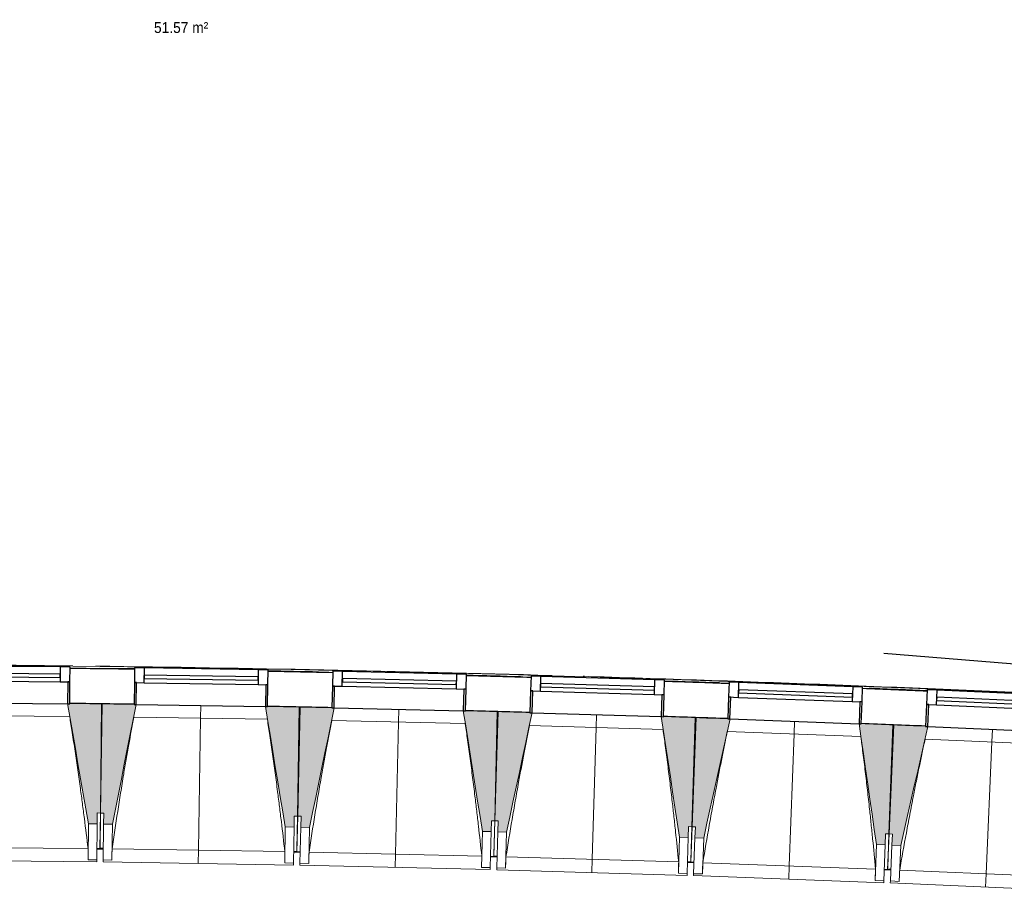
# Model space of a CAD drawing. Header units: millimetres. Extents: x -2845 to 74565, y -36590 to 13748.
# Tile 7 of 33: x 33214 to 37712, y -21391 to -17410. Entities that reach past the tile are written whole.
import ezdxf

# ---------------------------------------------------------------- set-up
doc = ezdxf.new("R2010")
doc.units = ezdxf.units.MM
for name, color, linetype, lineweight in [('A-DETL-GENF', 7, 'Continuous', 18), ('A-DOOR', 7, 'Continuous', 25), ('A-FLOR', 7, 'Continuous', 25), ('A-FLOR-HRAL', 7, 'Continuous', 18), ('A-GENM', 7, 'Continuous', 18), ('A-GLAZ', 7, 'Continuous', 25), ('ESPACE', 7, 'Continuous', 30), ('I-WALL', 7, 'Continuous', 25), ('Q-SPCQ', 7, 'Continuous', 18), ('S-BEAM', 7, 'Continuous', 18)]:
    doc.layers.add(name, color=color, linetype=linetype, lineweight=lineweight)
doc.styles.add('Arial_3', font='arial.ttf', dxfattribs={"width": 0.9, "height": 50})

# ---------------------------------------------------------------- blocks, each defined once
blk = doc.blocks.new('20_MUR PREFA_01 - MODULE_01 B-3165811-2021_015_1111_DCE_1_50_N0 FINI_CFO_AL SPE')
at = {"layer": 'A-GENM'}
for p, q in [((0, 722.1), (0, 661.4)), ((0, 661.4), (0, 58.5)), ((0, 0.7), (0, 58.5))]:
    blk.add_line(p, q, dxfattribs=at)
blk = doc.blocks.new('B02_DC_STR_rvt-1-2021_015_1111_DCE_1_50_N0 FINI_CFO_AL SPE')
at = {"layer": 'S-BEAM', "lineweight": 5, "true_color": 0x787878}
for points in [[(-19601.4, -21083.1), (-19600.9, -21033.1), (-19585.9, -21033.3), (-19581.3, -20534.5), (-19726.2, -20533.2), (-19726.2, -20533.9), (-19736.2, -20533.9), (-19641.2, -21082.8)], [(-19531.6, -21084.2), (-19422.9, -20537.7), (-19432.8, -20537.6), (-19432.8, -20536.9), (-19577.7, -20534.6), (-19585.7, -21033.3), (-19570.7, -21033.5), (-19571.5, -21083.5), (-19542.6, -21084)], [(-18701.7, -21097.5), (-18700.9, -21047.5), (-18685.9, -21047.8), (-18677.8, -20549.1), (-18822.7, -20546.7), (-18822.7, -20547.4), (-18832.7, -20547.4), (-18741.7, -21096.9)], [(-18631, -21099.1), (-18518.5, -20553.4), (-18528.4, -20553.2), (-18528.4, -20552.5), (-18673.3, -20549.2), (-18684.8, -21047.8), (-18669.8, -21048.2), (-18670.9, -21098.2), (-18655.8, -21098.5)], [(-17801.2, -21118.2), (-17800, -21068.2), (-17785, -21068.6), (-17773.5, -20569.9), (-17918.4, -20566.6), (-17918.4, -20567.3), (-17928.3, -20567.3), (-17841.2, -21117.3)], [(-17730.5, -21120.2), (-17614.2, -20575.4), (-17624.2, -20575.1), (-17624.2, -20574.4), (-17769, -20570.1), (-17784, -21068.6), (-17769, -21069.1), (-17770.5, -21119), (-17768.9, -21119.1)], [(-16900.9, -21145.1), (-16899.4, -21095.2), (-16884.4, -21095.6), (-16869.4, -20597), (-17014.2, -20592.7), (-17014.3, -20593.4), (-17024.2, -20593.4), (-16940.8, -21143.9)], [(-16830.2, -21147.7), (-16710.1, -20603.6), (-16720.1, -20603.2), (-16720.1, -20602.6), (-16864.9, -20597.2), (-16883.3, -21095.7), (-16868.3, -21096.2), (-16870.1, -21146.2), (-16868.3, -21146.2)], [(-16000.7, -21178.3), (-15998.9, -21128.3), (-15983.9, -21128.9), (-15965.5, -20630.4), (-16110.3, -20625.1), (-16110.4, -20625.8), (-16120.2, -20625.8), (-16040.7, -21176.8)], [(-15930.1, -21181.3), (-15806.3, -20638.1), (-15816.2, -20637.7), (-15816.2, -20637), (-15961, -20630.6), (-15982.8, -21128.9), (-15967.8, -21129.6), (-15970, -21179.6), (-15967.8, -21179.6)]]:
    blk.add_hatch(color=8, dxfattribs=at).paths.add_polyline_path(points)
at = {"layer": 'A-FLOR'}
for p, q in [((-19573.4, -21196.9), (-19602.4, -21196.5)), ((-19602.4, -21196.5), (-19573.4, -21196.9)), ((-19573.4, -21195.6), (-19588.4, -21195.4)), ((-18688.5, -21209.9), (-18703.5, -21209.6)), ((-18673.6, -21211.5), (-18703.5, -21210.9)), ((-18703.5, -21210.9), (-18673.6, -21211.5)), ((-17803.8, -21231.6), (-17773.9, -21232.3)), ((-17773.8, -21231.1), (-17788.8, -21230.6)), ((-16889.3, -21257.6), (-16904.2, -21257.2)), ((-16874.3, -21259.4), (-16904.2, -21258.4)), ((-16904.2, -21258.4), (-16874.3, -21259.4)), ((-15975, -21292.7), (-16004.9, -21291.5)), ((-16004.9, -21291.5), (-15975, -21292.7)), ((-15974.9, -21291.5), (-15989.9, -21290.9))]:
    blk.add_line(p, q, dxfattribs=at)
at = {"layer": 'S-BEAM'}
for p, q in [((-19581.3, -20534.5), (-19726.3, -20533.2)), ((-19585.9, -21033.3), (-19581.3, -20534.5)), ((-19577.7, -20534.6), (-19585.7, -21033.3)), ((-19432.8, -20536.9), (-19577.7, -20534.6)), ((-18677.8, -20549.1), (-18822.8, -20546.7)), ((-18685.9, -21047.8), (-18677.8, -20549.1)), ((-18673.3, -20549.2), (-18684.8, -21047.8)), ((-18528.4, -20552.5), (-18673.3, -20549.2)), ((-19726.6, -20591.7), (-20337.1, -20586)), ((-18823.5, -20605.2), (-19433.9, -20595.4)), ((-17773.5, -20569.9), (-17918.5, -20566.6)), ((-17785, -21068.6), (-17773.5, -20569.9)), ((-17769, -20570.1), (-17784, -21068.6)), ((-17624.2, -20574.4), (-17769, -20570.1)), ((-16869.4, -20597), (-17014.3, -20592.7)), ((-16884.4, -21095.6), (-16869.4, -20597)), ((-16864.9, -20597.2), (-16883.3, -21095.7)), ((-16720.1, -20602.6), (-16864.9, -20597.2)), ((-17919.6, -20625), (-18529.9, -20611)), ((-17015.8, -20651.2), (-17626.1, -20632.8)), ((-15965.5, -20630.4), (-16110.4, -20625.1)), ((-15983.9, -21128.9), (-15965.5, -20630.4)), ((-15961, -20630.6), (-15982.8, -21128.9)), ((-15816.2, -20637), (-15961, -20630.6)), ((-16112.3, -20683.5), (-16722.4, -20661)), ((-15209, -20722.2), (-15818.9, -20695.4)), ((-19601.4, -21083.1), (-19600.9, -21033.1)), ((-19600.9, -21033.1), (-19585.9, -21033.3)), ((-19588.4, -21195.4), (-19585.7, -21033.3)), ((-19585.9, -21033.3), (-19587.4, -21195.4)), ((-19585.7, -21033.3), (-19570.7, -21033.5)), ((-19570.7, -21033.5), (-19571.5, -21083.5)), ((-18701.7, -21097.5), (-18700.9, -21047.5)), ((-18700.9, -21047.5), (-18685.9, -21047.8)), ((-18688.5, -21209.9), (-18684.8, -21047.8)), ((-18685.9, -21047.8), (-18688.3, -21202.1)), ((-18684.8, -21047.8), (-18669.8, -21048.2)), ((-18669.8, -21048.2), (-18670.9, -21098.2)), ((-19641.4, -21082.8), (-19642.9, -21247)), ((-19641.4, -21082.8), (-19601.4, -21083.1)), ((-19601.4, -21083.1), (-19602.9, -21247.3)), ((-19574.2, -21247.7), (-19571.5, -21083.5)), ((-19571.5, -21083.5), (-19531.6, -21084.2)), ((-19534.2, -21248.3), (-19531.6, -21084.2)), ((-17801.2, -21118.2), (-17800, -21068.2)), ((-17800, -21068.2), (-17785, -21068.6)), ((-17788.8, -21230.6), (-17784, -21068.6)), ((-17785, -21068.6), (-17788.6, -21223.1)), ((-17784, -21068.6), (-17769, -21069.1)), ((-17769, -21069.1), (-17770.5, -21119)), ((-16900.9, -21145.1), (-16899.4, -21095.2)), ((-16899.4, -21095.2), (-16884.4, -21095.6)), ((-16889.3, -21257.6), (-16883.3, -21095.7)), ((-16884.4, -21095.6), (-16889, -21250.2)), ((-16883.3, -21095.7), (-16868.3, -21096.2)), ((-16868.3, -21096.2), (-16870.1, -21146.2)), ((-18741.7, -21096.9), (-18744.3, -21261.1)), ((-18741.7, -21096.9), (-18701.7, -21097.5)), ((-18701.7, -21097.5), (-18704.3, -21261.7)), ((-18674.7, -21262.3), (-18670.9, -21098.2)), ((-18670.9, -21098.2), (-18631, -21099.1)), ((-18634.7, -21263.2), (-18631, -21099.1)), ((-17841.2, -21117.3), (-17844.9, -21281.5)), ((-17841.2, -21117.3), (-17801.2, -21118.2)), ((-17801.2, -21118.2), (-17805, -21282.4)), ((-17775.4, -21283.2), (-17770.5, -21119)), ((-17770.5, -21119), (-17730.5, -21120.2)), ((-17735.4, -21284.4), (-17730.5, -21120.2)), ((-16000.7, -21178.3), (-15998.9, -21128.3)), ((-15998.9, -21128.3), (-15983.9, -21128.9)), ((-15989.9, -21290.9), (-15982.8, -21128.9)), ((-15983.9, -21128.9), (-15989.6, -21283.7)), ((-15982.8, -21128.9), (-15967.8, -21129.6)), ((-15967.8, -21129.6), (-15970, -21179.6)), ((-16940.8, -21143.9), (-16945.8, -21308.1)), ((-16940.8, -21143.9), (-16900.9, -21145.1)), ((-16900.9, -21145.1), (-16905.8, -21309.3)), ((-16876.2, -21310.3), (-16870.1, -21146.2)), ((-16870.1, -21146.2), (-16830.2, -21147.7)), ((-16836.2, -21311.7), (-16830.2, -21147.7)), ((-16040.7, -21176.8), (-16046.8, -21340.9)), ((-16040.7, -21176.8), (-16000.7, -21178.3)), ((-16000.7, -21178.3), (-16006.8, -21342.4)), ((-15977.2, -21343.6), (-15970, -21179.6)), ((-15970, -21179.6), (-15930.1, -21181.3)), ((-15937.3, -21345.4), (-15930.1, -21181.3)), ((-20432.1, -21188.1), (-19642.7, -21195.4)), ((-19602.4, -21197.3), (-19587.4, -21197.5)), ((-19588.4, -21197.5), (-19588.4, -21196.8)), ((-19588.4, -21197.5), (-19573.4, -21197.7)), ((-19587.4, -21196.8), (-19587.4, -21197.5)), ((-19533.1, -21196.8), (-18743.7, -21209.5)), ((-18703.5, -21211.7), (-18688.6, -21212)), ((-18688.6, -21212), (-18688.6, -21211.2)), ((-18688.6, -21212), (-18673.6, -21212.3)), ((-18633.3, -21211.7), (-17844, -21229.9)), ((-20472.9, -21248.4), (-19603, -21256.4)), ((-19642.9, -21247), (-19642.9, -21246.7)), ((-19602.9, -21247.3), (-19642.9, -21247)), ((-19602.9, -21247.3), (-19603, -21256.4)), ((-19574.3, -21256.7), (-19574.2, -21247.7)), ((-19574.3, -21256.7), (-18704.5, -21270.8)), ((-19534.2, -21248.3), (-19574.2, -21247.7)), ((-19534.2, -21248.1), (-19534.2, -21248.3)), ((-18744.3, -21261.1), (-18744.3, -21260.8)), ((-18704.3, -21261.7), (-18744.3, -21261.1)), ((-18704.3, -21261.7), (-18704.5, -21270.8)), ((-18674.9, -21271.4), (-18674.7, -21262.3)), ((-18674.9, -21271.4), (-17805.2, -21291.4)), ((-18634.7, -21263.2), (-18674.7, -21262.3)), ((-18634.7, -21263), (-18634.7, -21263.2)), ((-17803.8, -21232.4), (-17788.9, -21232.7)), ((-17788.9, -21232.8), (-17788.9, -21232)), ((-17788.9, -21232.8), (-17773.9, -21233.2)), ((-17733.6, -21232.8), (-16944.4, -21256.5)), ((-16904.3, -21259.3), (-16889.3, -21259.7)), ((-16889.3, -21259.8), (-16889.3, -21258.9)), ((-16889.3, -21259.8), (-16874.4, -21260.3)), ((-16834.1, -21260.2), (-16045.1, -21289.4)), ((-17844.9, -21281.5), (-17845, -21281.2)), ((-17805, -21282.4), (-17844.9, -21281.5)), ((-17805, -21282.4), (-17805.2, -21291.4)), ((-17775.7, -21292.2), (-17775.4, -21283.2)), ((-17775.7, -21292.2), (-16906, -21318.3)), ((-17735.4, -21284.4), (-17775.4, -21283.2)), ((-17735.4, -21284.1), (-17735.4, -21284.4)), ((-16945.8, -21308.1), (-16945.8, -21307.8)), ((-16905.8, -21309.3), (-16945.8, -21308.1)), ((-16905.8, -21309.3), (-16906, -21318.3)), ((-16876.5, -21319.3), (-16876.2, -21310.8)), ((-16876.5, -21319.3), (-16007.1, -21351.4)), ((-16836.2, -21311.7), (-16876.2, -21310.3)), ((-16836.2, -21311.5), (-16836.2, -21311.7)), ((-16005, -21292.4), (-15990, -21293)), ((-15990, -21293), (-15990, -21292.1)), ((-15990, -21293), (-15975, -21293.6)), ((-15934.8, -21293.8), (-15146, -21328.5)), ((-16046.8, -21340.9), (-16046.8, -21340.7)), ((-16006.8, -21342.4), (-16046.8, -21340.9)), ((-16006.8, -21342.4), (-16007.1, -21351.4)), ((-15977.6, -21352.6), (-15977.2, -21343.6)), ((-15977.6, -21352.6), (-15108.5, -21390.8)), ((-15937.3, -21345.4), (-15977.2, -21343.6)), ((-15937.2, -21345.1), (-15937.3, -21345.4))]:
    blk.add_line(p, q, dxfattribs=at)
at = {"layer": 'S-BEAM', "flags": 128}
for points in [[(-19736.3, -20533.1), (-19724.5, -20601.8), (-19712.6, -20670.5), (-19700.7, -20739.2), (-19688.9, -20807.9), (-19677, -20876.6), (-19665.1, -20945.3), (-19653.3, -21014.1), (-19641.4, -21082.8)], [(-19531.6, -21084.2), (-19517.9, -21015.8), (-19504.3, -20947.4), (-19490.7, -20879), (-19477.1, -20810.6), (-19463.5, -20742.2), (-19449.9, -20673.8), (-19436.3, -20605.4), (-19422.7, -20537.1)], [(-18832.8, -20546.6), (-18821.4, -20615.4), (-18810, -20684.1), (-18798.6, -20752.9), (-18787.2, -20821.7), (-18775.8, -20890.5), (-18764.4, -20959.3), (-18753, -21028.1), (-18741.7, -21096.9)], [(-18631, -21099.1), (-18616.9, -21030.8), (-18602.8, -20962.5), (-18588.7, -20894.2), (-18574.6, -20825.9), (-18560.6, -20757.6), (-18546.5, -20689.3), (-18532.4, -20621), (-18518.3, -20552.7)], [(-17928.5, -20566.3), (-17917.6, -20635.2), (-17906.7, -20704.1), (-17895.7, -20772.9), (-17884.8, -20841.8), (-17873.9, -20910.7), (-17863, -20979.6), (-17852.1, -21048.4), (-17841.2, -21117.3)], [(-17730.5, -21120.2), (-17715.9, -21052.1), (-17701.4, -20983.9), (-17686.8, -20915.7), (-17672.3, -20847.5), (-17657.7, -20779.3), (-17643.2, -20711.1), (-17628.6, -20642.9), (-17614.1, -20574.7)], [(-17024.3, -20592.4), (-17013.9, -20661.3), (-17003.5, -20730.3), (-16993, -20799.2), (-16982.6, -20868.2), (-16972.1, -20937.1), (-16961.7, -21006), (-16951.3, -21075), (-16940.8, -21143.9)], [(-16830.2, -21147.7), (-16815.1, -21079.6), (-16800.1, -21011.5), (-16785.1, -20943.4), (-16770.1, -20875.3), (-16755.1, -20807.2), (-16740, -20739.1), (-16725, -20671), (-16710, -20602.9)], [(-16120.4, -20624.7), (-16110.4, -20693.7), (-16100.5, -20762.7), (-16090.5, -20831.7), (-16080.5, -20900.8), (-16070.6, -20969.8), (-16060.6, -21038.8), (-16050.7, -21107.8), (-16040.7, -21176.8)], [(-15930.1, -21181.3), (-15914.6, -21113.3), (-15899.1, -21045.3), (-15883.6, -20977.3), (-15868.1, -20909.4), (-15852.6, -20841.4), (-15837.1, -20773.4), (-15821.6, -20705.4), (-15806.1, -20637.4)], [(-19642.9, -21246.7), (-19642.9, -21236.5), (-19642.8, -21226.2), (-19642.8, -21215.9), (-19642.7, -21205.7), (-19642.7, -21195.4)], [(-19533.1, -21196.8), (-19533.3, -21207), (-19533.5, -21217.3), (-19533.7, -21227.6), (-19534, -21237.8), (-19534.2, -21248.1)], [(-18744.3, -21260.8), (-18744.2, -21250.6), (-18744.1, -21240.3), (-18744, -21230), (-18743.8, -21219.8), (-18743.7, -21209.5)], [(-18633.3, -21211.7), (-18633.6, -21221.9), (-18633.9, -21232.2), (-18634.1, -21242.5), (-18634.4, -21252.7), (-18634.7, -21263)], [(-17845, -21281.2), (-17844.8, -21270.9), (-17844.6, -21260.7), (-17844.4, -21250.4), (-17844.2, -21240.2), (-17844, -21229.9)], [(-17733.6, -21232.8), (-17734, -21243.1), (-17734.3, -21253.3), (-17734.7, -21263.6), (-17735, -21273.9), (-17735.4, -21284.1)], [(-16945.8, -21307.8), (-16945.5, -21297.6), (-16945.2, -21287.3), (-16945, -21277), (-16944.7, -21266.8), (-16944.4, -21256.5)], [(-16834.1, -21260.2), (-16834.5, -21270.5), (-16834.9, -21280.7), (-16835.4, -21291), (-16835.8, -21301.2), (-16836.2, -21311.5)], [(-16046.8, -21340.7), (-16046.5, -21330.4), (-16046.1, -21320.1), (-16045.8, -21309.9), (-16045.4, -21299.6), (-16045.1, -21289.4)], [(-15934.8, -21293.8), (-15935.3, -21304.1), (-15935.8, -21314.3), (-15936.2, -21324.6), (-15936.7, -21334.8), (-15937.2, -21345.1)]]:
    blk.add_lwpolyline(points, dxfattribs=at)
at = {"layer": 'S-BEAM'}
for points, knots in [([(-19642.7, -21195.4), (-19648.1, -21149.8), (-19656.6, -21081.4), (-19668.5, -20990.2), (-19678.4, -20916.1), (-19689.5, -20836.4), (-19702, -20751), (-19714.4, -20669.4), (-19722.8, -20616.3), (-19726.7, -20591.7)], [0, 0, 0, 0, 0.2222222, 0.3333333, 0.4444444, 0.5833333, 0.7222222, 0.8611111, 0.9816328, 0.9816328, 0.9816328, 0.9816328]), ([(-19433.8, -20595.3), (-19441.6, -20636.9), (-19453.3, -20701.1), (-19468.5, -20788.1), (-19481, -20861.8), (-19494, -20941.2), (-19512, -21054.8), (-19524.8, -21139.9), (-19533.1, -21196.8)], [0.0183454, 0.0183454, 0.0183454, 0.0183454, 0.2222222, 0.3333333, 0.4444444, 0.5833333, 0.7222222, 1, 1, 1, 1]), ([(-18743.7, -21209.5), (-18748.9, -21163.8), (-18756.9, -21095.4), (-18768.1, -21004.2), (-18777.5, -20930), (-18788.1, -20850.2), (-18799.9, -20764.8), (-18811.8, -20683), (-18819.8, -20629.9), (-18823.6, -20605.2)], [0, 0, 0, 0, 0.2222222, 0.3333333, 0.4444444, 0.5833333, 0.7222222, 0.8611111, 0.9816328, 0.9816328, 0.9816328, 0.9816328]), ([(-18529.8, -20611), (-18537.9, -20652.4), (-18550, -20716.6), (-18565.8, -20803.5), (-18578.8, -20877.1), (-18592.4, -20956.4), (-18611.2, -21069.8), (-18624.6, -21154.9), (-18633.3, -21211.7)], [0.0183454, 0.0183454, 0.0183454, 0.0183454, 0.2222222, 0.3333333, 0.4444444, 0.5833333, 0.7222222, 1, 1, 1, 1]), ([(-17844, -21229.9), (-17848.8, -21184.2), (-17856.4, -21115.7), (-17867, -21024.4), (-17875.9, -20950.1), (-17885.9, -20870.3), (-17897.1, -20784.8), (-17908.4, -20703), (-17916.1, -20649.7), (-17919.7, -20625)], [0, 0, 0, 0, 0.2222222, 0.3333333, 0.4444444, 0.5833333, 0.7222222, 0.8611111, 0.9816328, 0.9816328, 0.9816328, 0.9816328]), ([(-17625.9, -20632.8), (-17634.3, -20674.3), (-17646.9, -20738.3), (-17663.3, -20825.1), (-17676.8, -20898.6), (-17691, -20977.8), (-17710.5, -21091.1), (-17724.5, -21176.1), (-17733.6, -21232.8)], [0.0183454, 0.0183454, 0.0183454, 0.0183454, 0.2222222, 0.3333333, 0.4444444, 0.5833333, 0.7222222, 1, 1, 1, 1]), ([(-16944.4, -21256.5), (-16949, -21210.8), (-16956, -21142.2), (-16966, -21050.8), (-16974.4, -20976.6), (-16983.9, -20896.6), (-16994.5, -20811), (-17005.2, -20729.1), (-17012.5, -20675.9), (-17016, -20651.1)], [0, 0, 0, 0, 0.2222222, 0.3333333, 0.4444444, 0.5833333, 0.7222222, 0.8611111, 0.9816328, 0.9816328, 0.9816328, 0.9816328]), ([(-16722.3, -20661), (-16730.9, -20702.3), (-16743.9, -20766.3), (-16760.9, -20853), (-16775, -20926.4), (-16789.7, -21005.5), (-16810, -21118.7), (-16824.6, -21203.5), (-16834.1, -21260.2)], [0.0183454, 0.0183454, 0.0183454, 0.0183454, 0.2222222, 0.3333333, 0.4444444, 0.5833333, 0.7222222, 1, 1, 1, 1]), ([(-16045.1, -21289.4), (-16049.3, -21243.6), (-16055.9, -21175), (-16065.2, -21083.6), (-16073.1, -21009.2), (-16082, -20929.2), (-16092.1, -20843.5), (-16102.2, -20761.6), (-16109.1, -20708.3), (-16112.4, -20683.5)], [0, 0, 0, 0, 0.2222222, 0.3333333, 0.4444444, 0.5833333, 0.7222222, 0.8611111, 0.9816328, 0.9816328, 0.9816328, 0.9816328]), ([(-15818.8, -20695.4), (-15827.7, -20736.7), (-15841.2, -20800.5), (-15858.8, -20887.1), (-15873.3, -20960.4), (-15888.6, -21039.5), (-15909.7, -21152.5), (-15924.9, -21237.2), (-15934.8, -21293.8)], [0.0183454, 0.0183454, 0.0183454, 0.0183454, 0.2222222, 0.3333333, 0.4444444, 0.5833333, 0.7222222, 1, 1, 1, 1])]:
    blk.add_open_spline(points, degree=3, knots=knots, dxfattribs=at)
at = {"layer": 'S-BEAM', "color": 5, "lineweight": 25, "true_color": 0x0000ff}
for p, rotation in [((-19127.8, -20541.8), 179.0762357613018), ((-18223.4, -20559.5), 178.6789667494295), ((-17319.2, -20583.5), 178.2816977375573), ((-16415.2, -20613.8), 177.8844287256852), ((-15511.4, -20650.4), 177.4871597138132)]:
    blk.add_blockref('20_MUR PREFA_01 - MODULE_01 B-3165811-2021_015_1111_DCE_1_50_N0 FINI_CFO_AL SPE', p, dxfattribs=dict(at, rotation=rotation))
blk = doc.blocks.new('PRT_SIMPLE_HUI_58x68x48 - PRT_BOIS_1V_EI30_930x2040x40-552262-2021_015_1111_DCE_1_50_N0 FINI_CFO_AL SPE')
at = {"layer": 'A-DETL-GENF', "lineweight": 25}
h = blk.add_hatch(color=256, dxfattribs=at)
h.paths.add_polyline_path([(-483.8, -9.7), (-489.6, -8), (-508.5, -8), (-508.5, -11.5), (-502, -11.5), (-502.1, -10.3), (-505.2, -10.3), (-505.2, -9.3), (-488.4, -9.4), (-485.1, -10.6)])
h.paths.add_polyline_path([(-483.8, -9.7), (-485.1, -11.7), (-497.9, -13.2), (-500.5, -13.6), (-500.5, -14.5), (-495.9, -14.5), (-483.8, -12.8), (-483.8, -10.5)])
h = blk.add_hatch(color=256, dxfattribs=at)
h.paths.add_polyline_path([(413.8, -9.7), (413.8, -12.8), (426.2, -14.5), (430.5, -14.1), (430.4, -13.2), (425.9, -13.2), (415.1, -11.7), (414.4, -10.7)])
h.paths.add_polyline_path([(438.5, -8), (418.5, -8), (413.8, -9.7), (415.1, -10.6), (418.7, -9.3), (435.2, -9.3), (435.2, -10.3), (432, -10.5), (432, -11.5), (438.5, -11.5), (438.5, -9)])
at = {"layer": 'A-DETL-GENF'}
for p, q in [((-488.5, -8), (-508.5, -8)), ((-508.5, -8), (-508.5, -11.5)), ((-508.5, -11.5), (-502, -11.5)), ((-505.2, -10.3), (-505.2, -9.3)), ((-505.2, -9.3), (-488.7, -9.3)), ((-502, -10.3), (-505.2, -10.3)), ((-502, -11.5), (-502, -10.3)), ((-496.1, -13.2), (-500.5, -13.2)), ((-500.5, -13.2), (-500.5, -14.5)), ((-500.5, -14.5), (-496, -14.5)), ((-485.1, -11.7), (-496.1, -13.2)), ((-496, -14.5), (-483.8, -12.8)), ((-488.7, -9.3), (-485.1, -10.6)), ((-483.8, -9.7), (-488.5, -8)), ((-485.1, -10.6), (-485.1, -11.7)), ((-483.8, -12.8), (-483.8, -9.7)), ((418.5, -8), (413.8, -9.7)), ((413.8, -9.7), (413.8, -12.8)), ((413.8, -12.8), (426, -14.5)), ((415.1, -10.6), (418.7, -9.3)), ((415.1, -11.7), (415.1, -10.6)), ((426.1, -13.2), (415.1, -11.7)), ((438.5, -8), (418.5, -8)), ((418.7, -9.3), (435.2, -9.3)), ((426, -14.5), (430.5, -14.5)), ((430.5, -13.2), (426.1, -13.2)), ((430.5, -14.5), (430.5, -13.2)), ((435.2, -10.3), (432, -10.3)), ((432, -10.3), (432, -11.5)), ((432, -11.5), (438.5, -11.5)), ((435.2, -9.3), (435.2, -10.3)), ((438.5, -11.5), (438.5, -8))]:
    blk.add_line(p, q, dxfattribs=at)
at = {"layer": 'A-DOOR'}
for p, q in [((-427.1, 55), (-450.6, 55)), ((-450.6, 55), (-450.6, 54.5)), ((-450.6, 54.5), (-450.6, 50.4)), ((-427.1, 54.5), (-450.6, 54.5)), ((-450.6, 50.4), (-450.6, 43.3)), ((-427.1, 50.4), (-450.6, 50.4)), ((-319.6, 55), (-427.1, 55)), ((-427.1, 55), (-427.1, 54.5)), ((-427.1, 54.5), (-427.1, 55)), ((-427.1, 54.5), (-427.1, 50.4)), ((-319.6, 54.5), (-427.1, 54.5)), ((-427.1, 50.4), (-427.1, 54.5)), ((-427.1, 50.4), (-427.1, 43.3)), ((-319.6, 50.4), (-427.1, 50.4)), ((-427.1, 43.3), (-427.1, 50.4)), ((-319.6, 54.5), (-319.6, 55)), ((-319.6, 50.4), (-319.6, 54.5)), ((-319.6, 43.3), (-319.6, 50.4)), ((-450.6, 34), (-450.6, 43.3)), ((-450.6, 25.6), (-450.6, 34)), ((-427.1, 34), (-450.6, 34)), ((-450.6, 15.2), (-450.6, 25.6)), ((-427.1, 25.6), (-450.6, 25.6)), ((-450.6, 4.4), (-450.6, 15.2)), ((-427.1, 15.2), (-450.6, 15.2)), ((-450.6, -4), (-450.6, 4.4)), ((-450.6, 4.4), (-427.1, 4.4)), ((-427.1, 34), (-427.1, 43.3)), ((-427.1, 43.3), (-427.1, 34)), ((-427.1, 32.8), (-427.1, 34)), ((-319.6, 34), (-427.1, 34)), ((-427.1, 34), (-427.1, 25.6)), ((-427.1, 32.8), (-319.6, 32.8)), ((-427.1, 25.6), (-427.1, 15.2)), ((-427.1, 15.2), (-427.1, 4.4)), ((-427.1, 4.4), (-427.1, -4)), ((-319.6, 43.3), (-319.6, 34)), ((-319.6, 34), (-319.6, 32.8)), ((-499.5, -14.5), (-499.5, -54.5)), ((426, -14.5), (-496, -14.5)), ((-465.6, -5.5), (-465.6, -14.5)), ((-413.4, -5.5), (-465.6, -5.5)), ((-450.6, -4), (-450.6, -5)), ((-450.6, -5), (-427.1, -5)), ((-427.1, -5), (-427.1, -4)), ((-413.4, -14.5), (-413.4, -5.5)), ((430.5, -54.5), (430.5, -14.5)), ((-499.5, -54.5), (430.5, -54.5)), ((-465.6, -54.5), (-465.6, -63.5)), ((-465.6, -63.5), (-413.4, -63.5)), ((-427.1, -64), (-450.6, -64)), ((-450.6, -64), (-450.6, -65)), ((-450.6, -73.4), (-450.6, -65)), ((-450.6, -84.2), (-450.6, -73.4)), ((-427.1, -73.4), (-450.6, -73.4)), ((-450.6, -94.6), (-450.6, -84.2)), ((-450.6, -84.2), (-427.1, -84.2)), ((-427.1, -65), (-427.1, -64)), ((-427.1, -65), (-427.1, -73.4)), ((-427.1, -73.4), (-427.1, -84.2)), ((-427.1, -84.2), (-427.1, -94.6)), ((-413.4, -63.5), (-413.4, -54.5)), ((417, -54.5), (417, -977.5)), ((-450.6, -103), (-450.6, -94.6)), ((-450.6, -94.6), (-427.1, -94.6)), ((-450.6, -112.3), (-450.6, -103)), ((-450.6, -103), (-427.1, -103)), ((-450.6, -112.3), (-450.6, -119.4)), ((-450.6, -119.4), (-450.6, -123.5)), ((-450.6, -119.4), (-427.1, -119.4)), ((-450.6, -123.5), (-450.6, -124)), ((-450.6, -123.5), (-427.1, -123.5)), ((-450.6, -124), (-427.1, -124)), ((-427.1, -94.6), (-427.1, -103)), ((-427.1, -103), (-427.1, -101.8)), ((-319.6, -101.8), (-427.1, -101.8)), ((-427.1, -112.3), (-427.1, -103)), ((-427.1, -103), (-319.6, -103)), ((-427.1, -103), (-427.1, -112.3)), ((-427.1, -112.3), (-427.1, -119.4)), ((-427.1, -119.4), (-427.1, -112.3)), ((-427.1, -119.4), (-427.1, -123.5)), ((-427.1, -119.4), (-319.6, -119.4)), ((-427.1, -123.5), (-427.1, -119.4)), ((-427.1, -123.5), (-427.1, -124)), ((-427.1, -123.5), (-319.6, -123.5)), ((-427.1, -124), (-427.1, -123.5)), ((-427.1, -124), (-319.6, -124)), ((-319.6, -101.8), (-319.6, -103)), ((-319.6, -103), (-319.6, -112.3)), ((-319.6, -119.4), (-319.6, -112.3)), ((-319.6, -123.5), (-319.6, -119.4)), ((-319.6, -124), (-319.6, -123.5))]:
    blk.add_line(p, q, dxfattribs=at)
for radius, start, end in [(9.12, 155.8208, 180), (9.12, 180, 204.1792), (7.5, 360, 180), (7.5, 180, 360), (7.5, 180, 240), (7.5, 135, 165), (9.12, 111.9887, 120), (9.12, 240, 248.0113), (7.5, 60, 120), (7.5, 270, 0), (9.12, 60, 68.0113), (7.5, 0, 30), (9.12, 0, 24.1792)]:
    blk.add_arc((429, -65.5), radius, start, end, dxfattribs=at)
at = {"layer": 'Q-SPCQ'}
for p, q in [((430.5, -40.5), (430.5, -54.5)), ((430.5, -54.5), (403.5, -54.5))]:
    blk.add_line(p, q, dxfattribs=at)
blk = doc.blocks.new('XXX_VIDE FENETRE - 590-389517-2021_015_1111_DCE_1_50_N0 FINI_CFO_AL SPE')
at = {"layer": 'A-GLAZ'}
for p, q in [((-305.1, 0), (-305.1, -100)), ((-295.1, 0), (-305.1, 0)), ((295.1, 0), (-295.1, 0)), ((-295.1, -100), (-295.1, 0)), ((305.1, 0), (295.1, 0)), ((295.1, 0), (295.1, -100)), ((305.1, -100), (305.1, 0)), ((-305.1, -100), (-295.1, -100)), ((-260.1, -100), (-305.1, -100)), ((-305.1, -100), (-305.1, -167.5)), ((-260.1, -167.5), (-260.1, -100)), ((260.1, -100), (-260.1, -100)), ((260.1, -100), (260.1, -167.5)), ((305.1, -100), (260.1, -100)), ((295.1, -100), (305.1, -100)), ((305.1, -167.5), (305.1, -100)), ((-305.1, -167.5), (-260.1, -167.5)), ((-260.1, -167.5), (260.1, -167.5)), ((260.1, -167.5), (305.1, -167.5))]:
    blk.add_line(p, q, dxfattribs=at)
at = {"layer": 'A-GLAZ', "color": 173, "true_color": 0x5c63b1}
for p, q in [((260.1, -120), (-260.1, -120)), ((-260.1, -120), (-260.1, -135)), ((260.1, -135), (260.1, -120)), ((-260.1, -135), (260.1, -135))]:
    blk.add_line(p, q, dxfattribs=at)
blk = doc.blocks.new('Garde-corps - Garde-corps-505471-2021_015_1111_DCE_1_50_N0 FINI_CFO_AL SPE')
at = {"layer": 'A-FLOR-HRAL'}
for p, q in [((-19430.2, -20373.6), (-19589.1, -20371.5)), ((-19528.2, -20375.3), (-19538.4, -20375.2)), ((-18640.7, -20389.9), (-18648.3, -20389.7)), ((-17756.3, -20410.4), (-17767, -20410.1)), ((-17374.7, -20407.6), (-17380.5, -20407.4)), ((-16861.8, -20437.2), (-16867.8, -20437)), ((-15976.7, -20469.8), (-15983.2, -20469.6))]:
    blk.add_line(p, q, dxfattribs=at)
for radius, start, end in [(130446.8, 87.310169, 90.815427), (130448.6, 89.336655, 89.7902), (130448.6, 88.37491, 89.291333), (130439.7, 88.843215, 88.944631), (130439.7, 88.437759, 88.546818), (130448.6, 87.310907, 88.301428), (130439.7, 88.038301, 88.149006), (130439.7, 87.62141, 87.738276)]:
    blk.add_arc((-21222.6, -150801), radius, start, end, dxfattribs=at)
blk = doc.blocks.new('B02_ARC_rvt-1-2021_015_1111_DCE_1_50_N0 FINI_CFO_AL SPE')
at = {"layer": 'A-FLOR'}
for p, q in [((-16816.9, -20598.5), (-16761.3, -20600.5)), ((-15965.5, -20631.3), (-15961, -20631.5))]:
    blk.add_line(p, q, dxfattribs=at)
at = {"layer": 'I-WALL'}
for radius, start, end in [(130436.7, 89.212665, 89.342052), (130436.7, 88.814853, 88.944628), (130436.7, 88.41704, 88.546816), (130436.7, 88.019227, 88.149003), (130436.7, 87.621413, 87.751189), (130276.7, 89.212833, 89.34189), (130276.7, 88.81502, 88.944466), (130276.7, 88.417206, 88.546653), (130276.7, 88.019392, 88.14884), (130276.7, 87.621578, 87.751026)]:
    blk.add_arc((-21222.6, -150801), radius, start, end, dxfattribs=at)
at = {"layer": 'A-DOOR', "lineweight": 18, "rotation": 265.2586130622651}
blk.add_blockref('PRT_SIMPLE_HUI_58x68x48 - PRT_BOIS_1V_EI30_930x2040x40-552262-2021_015_1111_DCE_1_50_N0 FINI_CFO_AL SPE', (-14999.2, -19969.3), dxfattribs=at)
at = {"layer": 'A-FLOR-HRAL', "lineweight": 18}
blk.add_blockref('Garde-corps - Garde-corps-505471-2021_015_1111_DCE_1_50_N0 FINI_CFO_AL SPE', (0, 0), dxfattribs=at)
at = {"layer": 'A-GLAZ', "lineweight": 18}
for p, rotation in [((-20031.3, -20531.1), 179.4735047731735), ((-19127.8, -20542.5), 179.0762357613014), ((-18223.4, -20560.2), 178.6789667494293), ((-17319.2, -20584.2), 178.2816977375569), ((-16415.2, -20614.5), 177.8844287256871), ((-15511.4, -20651), 177.4871597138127)]:
    blk.add_blockref('XXX_VIDE FENETRE - 590-389517-2021_015_1111_DCE_1_50_N0 FINI_CFO_AL SPE', p, dxfattribs=dict(at, rotation=rotation))

msp = doc.modelspace()

# ---------------------------------------------------------------- block references
at = {"lineweight": 5}
for name in ['B02_DC_STR_rvt-1-2021_015_1111_DCE_1_50_N0 FINI_CFO_AL SPE', 'B02_ARC_rvt-1-2021_015_1111_DCE_1_50_N0 FINI_CFO_AL SPE']:
    msp.add_blockref(name, (53169.3, 0), dxfattribs=at)

# ---------------------------------------------------------------- texts
at = {"layer": 'ESPACE', "color": 8, "true_color": 0x808080, "insert": (33827.7, -17420.5), "char_height": 50, "width": 299.43, "attachment_point": 1, "style": 'Arial_3'}
msp.add_mtext('51.57 m²', dxfattribs=at)

doc.saveas('drawing.dxf')
